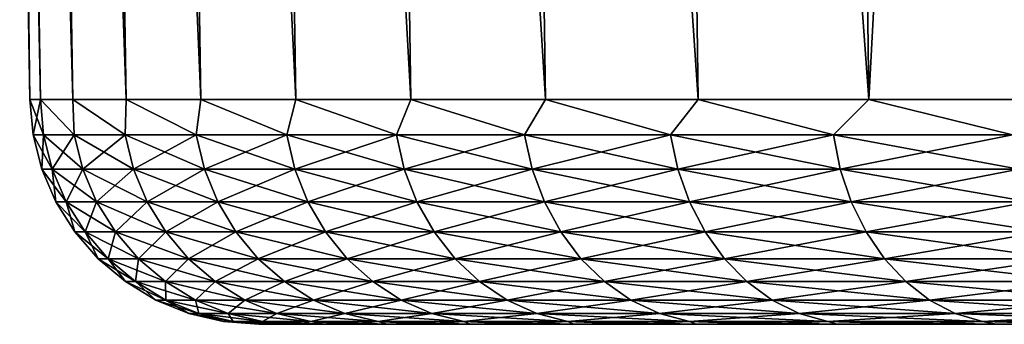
# Model space of a CAD drawing. Header units: metres. Extents: x -150 to 146, y -127 to 82.
# Tile 60 of 256: x -107.17 to -98.57, y 53.5 to 56.16. Entities that reach past the tile are written whole.
import ezdxf

# ---------------------------------------------------------------- set-up
doc = ezdxf.new("R2010")
doc.units = ezdxf.units.M
doc.layers.add('solid_ELLA_AP_WANNE_SW0001', color=7, linetype='CONTINUOUS')

msp = doc.modelspace()

# ---------------------------------------------------------------- linework, layer by layer
at = {"layer": 'solid_ELLA_AP_WANNE_SW0001'}
for points in [[(-107.082787, 55.466652, -0.000003), (-107.500008, 80.5, -0.000002), (-107.402946, 80.5, -2.499189)], [(-106.988647, 55.466663, 2.45591), (-107.402939, 80.5, 2.499248), (-107.500008, 80.5, -0.000002)], [(-106.988647, 55.466663, 2.45591), (-107.500008, 80.5, -0.000002), (-107.082787, 55.466652, -0.000003)], [(-106.706787, 55.466671, -4.897417), (-107.402946, 80.5, -2.499189), (-107.118423, 80.5, -4.965211)], [(-106.988647, 55.466663, -2.455916), (-107.082787, 55.466652, -0.000003), (-107.402946, 80.5, -2.499189)], [(-106.706787, 55.466671, -4.897417), (-106.988647, 55.466663, -2.455916), (-107.402946, 80.5, -2.499189)], [(-106.706787, 55.466671, 4.897411), (-107.118408, 80.5, 4.96532), (-107.402939, 80.5, 2.499248)], [(-106.706787, 55.466671, 4.897411), (-107.402939, 80.5, 2.499248), (-106.988647, 55.466663, 2.45591)], [(-106.238861, 55.466671, -7.310177), (-107.118423, 80.5, -4.965211), (-106.644913, 80.5, -7.403771)], [(-106.238861, 55.466671, -7.310177), (-106.706787, 55.466671, -4.897417), (-107.118423, 80.5, -4.965211)], [(-106.238861, 55.466671, 7.310172), (-106.644882, 80.5, 7.403917), (-107.118408, 80.5, 4.96532)], [(-106.238861, 55.466671, 7.310172), (-107.118408, 80.5, 4.96532), (-106.706787, 55.466671, 4.897411)], [(-105.587608, 55.466671, -9.680039), (-106.644913, 80.5, -7.403771), (-105.983902, 80.5, -9.809342)], [(-105.587608, 55.466671, -9.680039), (-106.238861, 55.466671, -7.310177), (-106.644913, 80.5, -7.403771)], [(-105.587608, 55.466671, 9.680034), (-105.983849, 80.5, 9.809511), (-106.644882, 80.5, 7.403917)], [(-105.587608, 55.466671, 9.680034), (-106.644882, 80.5, 7.403917), (-106.238861, 55.466671, 7.310172)], [(-104.756859, 55.466671, -11.993094), (-105.983902, 80.5, -9.809342), (-105.144249, 80.5, -12.147308)], [(-104.756859, 55.466671, -11.993094), (-105.587608, 55.466671, -9.680039), (-105.983902, 80.5, -9.809342)], [(-104.756859, 55.466671, 11.993089), (-105.144173, 80.5, 12.14749), (-105.983849, 80.5, 9.809511)], [(-104.756859, 55.466671, 11.993089), (-105.983849, 80.5, 9.809511), (-105.587608, 55.466671, 9.680034)], [(-103.751488, 55.466671, -14.235769), (-105.144249, 80.5, -12.147308), (-104.12365, 80.5, -14.423041)], [(-103.751488, 55.466671, -14.235769), (-104.756859, 55.466671, -11.993094), (-105.144249, 80.5, -12.147308)], [(-103.751488, 55.466671, 14.235764), (-104.123558, 80.5, 14.423224), (-105.144173, 80.5, 12.14749)], [(-103.751488, 55.466671, 14.235764), (-105.144173, 80.5, 12.14749), (-104.756859, 55.466671, 11.993089)], [(-102.577385, 55.466671, -16.394903), (-104.12365, 80.5, -14.423041), (-102.936447, 80.5, -16.607294)], [(-102.577385, 55.466671, -16.394903), (-103.751488, 55.466671, -14.235769), (-104.12365, 80.5, -14.423041)], [(-102.577385, 55.466671, 16.394897), (-102.936333, 80.5, 16.607473), (-104.123558, 80.5, 14.423224)], [(-102.577385, 55.466671, 16.394897), (-104.123558, 80.5, 14.423224), (-103.751488, 55.466671, 14.235764)], [(-101.241447, 55.466671, -18.457827), (-102.936447, 80.5, -16.607294), (-101.581734, 80.5, -18.69803)], [(-101.241447, 55.466671, -18.457827), (-102.577385, 55.466671, -16.394903), (-102.936447, 80.5, -16.607294)], [(-101.241447, 55.466671, 18.457821), (-101.581612, 80.5, 18.698202), (-102.936333, 80.5, 16.607473)], [(-101.241447, 55.466671, 18.457821), (-102.936333, 80.5, 16.607473), (-102.577385, 55.466671, 16.394897)], [(-99.751518, 55.466671, -20.41243), (-101.581734, 80.5, -18.69803), (-100.072449, 80.5, -20.679007)], [(-99.751518, 55.466671, -20.41243), (-101.241447, 55.466671, -18.457827), (-101.581734, 80.5, -18.69803)], [(-99.751518, 55.466671, 20.412424), (-100.072311, 80.5, 20.679167), (-101.581612, 80.5, 18.698202)], [(-99.751518, 55.466671, 20.412424), (-101.581612, 80.5, 18.698202), (-101.241447, 55.466671, 18.457821)], [(-99.751518, 55.466671, -20.41243), (-100.072449, 80.5, -20.679007), (-98.417534, 80.5, -22.535044)], [(-98.116341, 55.466671, 22.24724), (-98.417389, 80.5, 22.535191), (-100.072311, 80.5, 20.679167)], [(-98.116341, 55.466671, 22.24724), (-100.072311, 80.5, 20.679167), (-99.751518, 55.466671, 20.412424)], [(-98.116341, 55.466671, -22.247246), (-99.751518, 55.466671, -20.41243), (-98.417534, 80.5, -22.535044)], [(-107.053505, 55.157436, -0.000003), (-107.082787, 55.466652, -0.000003), (-106.988647, 55.466663, -2.455916)], [(-106.988647, 55.466663, 2.45591), (-107.082787, 55.466652, -0.000003), (-106.963882, 55.157436, 2.395358)], [(-106.963882, 55.157436, 2.395358), (-107.082787, 55.466652, -0.000003), (-107.053505, 55.157436, -0.000003)], [(-106.963882, 55.157436, -2.395365), (-107.053505, 55.157436, -0.000003), (-106.988647, 55.466663, -2.455916)], [(-106.695496, 55.15744, -4.77733), (-106.988647, 55.466663, -2.455916), (-106.706787, 55.466671, -4.897417)], [(-106.706787, 55.466671, 4.897411), (-106.988647, 55.466663, 2.45591), (-106.695496, 55.15744, 4.777324)], [(-106.963882, 55.157436, -2.395365), (-106.988647, 55.466663, -2.455916), (-106.695496, 55.15744, -4.77733)], [(-106.988647, 55.466663, 2.45591), (-106.963882, 55.157436, 2.395358), (-106.695496, 55.15744, 4.777324)], [(-106.249855, 55.15744, -7.132579), (-106.706787, 55.466671, -4.897417), (-106.238861, 55.466671, -7.310177)], [(-106.695496, 55.15744, -4.77733), (-106.706787, 55.466671, -4.897417), (-106.249855, 55.15744, -7.132579)], [(-106.706787, 55.466671, 4.897411), (-106.695496, 55.15744, 4.777324), (-106.249855, 55.15744, 7.132573)], [(-106.238861, 55.466671, 7.310172), (-106.706787, 55.466671, 4.897411), (-106.249855, 55.15744, 7.132573)], [(-106.249855, 55.15744, -7.132579), (-106.238861, 55.466671, -7.310177), (-105.629456, 55.15744, -9.44794)], [(-106.238861, 55.466671, 7.310172), (-106.249855, 55.15744, 7.132573), (-105.629456, 55.15744, 9.447933)], [(-105.629456, 55.15744, -9.44794), (-106.238861, 55.466671, -7.310177), (-105.587608, 55.466671, -9.680039)], [(-105.587608, 55.466671, 9.680034), (-106.238861, 55.466671, 7.310172), (-105.629456, 55.15744, 9.447933)], [(-105.629456, 55.15744, -9.44794), (-105.587608, 55.466671, -9.680039), (-104.837769, 55.15744, -11.710464)], [(-105.587608, 55.466671, 9.680034), (-105.629456, 55.15744, 9.447933), (-104.837769, 55.15744, 11.710457)], [(-104.837769, 55.15744, -11.710464), (-105.587608, 55.466671, -9.680039), (-104.756859, 55.466671, -11.993094)], [(-104.756859, 55.466671, 11.993089), (-105.587608, 55.466671, 9.680034), (-104.837769, 55.15744, 11.710457)], [(-104.837769, 55.15744, -11.710464), (-104.756859, 55.466671, -11.993094), (-103.879211, 55.15744, -13.907497)], [(-104.756859, 55.466671, 11.993089), (-104.837769, 55.15744, 11.710457), (-103.879211, 55.15744, 13.907492)], [(-103.879211, 55.15744, -13.907497), (-104.756859, 55.466671, -11.993094), (-103.751488, 55.466671, -14.235769)], [(-103.751488, 55.466671, 14.235764), (-104.756859, 55.466671, 11.993089), (-103.879211, 55.15744, 13.907492)], [(-103.879211, 55.15744, -13.907497), (-103.751488, 55.466671, -14.235769), (-102.759148, 55.15744, -16.026754)], [(-103.751488, 55.466671, 14.235764), (-103.879211, 55.15744, 13.907492), (-102.759148, 55.15744, 16.026749)], [(-102.759148, 55.15744, -16.026754), (-103.751488, 55.466671, -14.235769), (-102.577385, 55.466671, -16.394903)], [(-102.577385, 55.466671, 16.394897), (-103.751488, 55.466671, 14.235764), (-102.759148, 55.15744, 16.026749)], [(-102.759148, 55.15744, -16.026754), (-102.577385, 55.466671, -16.394903), (-101.483849, 55.15744, -18.056385)], [(-102.577385, 55.466671, 16.394897), (-102.759148, 55.15744, 16.026749), (-101.483849, 55.15744, 18.056379)], [(-101.483849, 55.15744, -18.056385), (-102.577385, 55.466671, -16.394903), (-101.241447, 55.466671, -18.457827)], [(-101.241447, 55.466671, 18.457821), (-102.577385, 55.466671, 16.394897), (-101.483849, 55.15744, 18.056379)], [(-101.483849, 55.15744, -18.056385), (-101.241447, 55.466671, -18.457827), (-100.06044, 55.15744, -19.985037)], [(-101.241447, 55.466671, 18.457821), (-101.483849, 55.15744, 18.056379), (-100.06044, 55.15744, 19.985029)], [(-100.06044, 55.15744, -19.985037), (-101.241447, 55.466671, -18.457827), (-99.751518, 55.466671, -20.41243)], [(-99.751518, 55.466671, 20.412424), (-101.241447, 55.466671, 18.457821), (-100.06044, 55.15744, 19.985029)], [(-100.06044, 55.15744, -19.985037), (-99.751518, 55.466671, -20.41243), (-98.49688, 55.15744, -21.801924)], [(-99.751518, 55.466671, 20.412424), (-100.06044, 55.15744, 19.985029), (-98.49688, 55.15744, 21.801916)], [(-98.49688, 55.15744, -21.801924), (-99.751518, 55.466671, -20.41243), (-98.116341, 55.466671, -22.247246)], [(-98.116341, 55.466671, 22.24724), (-99.751518, 55.466671, 20.412424), (-98.49688, 55.15744, 21.801916)], [(-106.963882, 55.157436, -2.395365), (-106.976601, 54.856171, -0.000003), (-107.053505, 55.157436, -0.000003)], [(-106.887184, 54.856171, 2.389611), (-107.053505, 55.157436, -0.000003), (-106.976601, 54.856171, -0.000003)], [(-106.887184, 54.856171, 2.389611), (-106.963882, 55.157436, 2.395358), (-107.053505, 55.157436, -0.000003)], [(-106.963882, 55.157436, -2.395365), (-106.887184, 54.856171, -2.389617), (-106.976601, 54.856171, -0.000003)], [(-106.963882, 55.157436, -2.395365), (-106.695496, 55.15744, -4.77733), (-106.887184, 54.856171, -2.389617)], [(-106.619446, 54.856174, 4.765862), (-106.695496, 55.15744, 4.777324), (-106.963882, 55.157436, 2.395358)], [(-106.887184, 54.856171, 2.389611), (-106.619446, 54.856174, 4.765862), (-106.963882, 55.157436, 2.395358)], [(-106.695496, 55.15744, -4.77733), (-106.619446, 54.856174, -4.765868), (-106.887184, 54.856171, -2.389617)], [(-106.695496, 55.15744, -4.77733), (-106.249855, 55.15744, -7.132579), (-106.619446, 54.856174, -4.765868)], [(-106.174881, 54.856174, 7.115459), (-106.249855, 55.15744, 7.132573), (-106.695496, 55.15744, 4.777324)], [(-106.619446, 54.856174, 4.765862), (-106.174881, 54.856174, 7.115459), (-106.695496, 55.15744, 4.777324)], [(-106.249855, 55.15744, -7.132579), (-106.174881, 54.856174, -7.115466), (-106.619446, 54.856174, -4.765868)], [(-106.249855, 55.15744, -7.132579), (-105.629456, 55.15744, -9.44794), (-106.174881, 54.856174, -7.115466)], [(-105.555969, 54.856174, 9.425264), (-105.629456, 55.15744, 9.447933), (-106.249855, 55.15744, 7.132573)], [(-106.174881, 54.856174, 7.115459), (-105.555969, 54.856174, 9.425264), (-106.249855, 55.15744, 7.132573)], [(-105.629456, 55.15744, -9.44794), (-105.555969, 54.856174, -9.425271), (-106.174881, 54.856174, -7.115466)], [(-105.629456, 55.15744, -9.44794), (-104.837769, 55.15744, -11.710464), (-105.555969, 54.856174, -9.425271)], [(-104.766174, 54.856174, 11.682361), (-104.837769, 55.15744, 11.710457), (-105.629456, 55.15744, 9.447933)], [(-105.555969, 54.856174, 9.425264), (-104.766174, 54.856174, 11.682361), (-105.629456, 55.15744, 9.447933)], [(-104.837769, 55.15744, -11.710464), (-104.766174, 54.856174, -11.682366), (-105.555969, 54.856174, -9.425271)], [(-104.837769, 55.15744, -11.710464), (-103.879211, 55.15744, -13.907497), (-104.766174, 54.856174, -11.682366)], [(-103.809921, 54.856174, 13.874123), (-103.879211, 55.15744, 13.907492), (-104.837769, 55.15744, 11.710457)], [(-104.766174, 54.856174, 11.682361), (-103.809921, 54.856174, 13.874123), (-104.837769, 55.15744, 11.710457)], [(-103.879211, 55.15744, -13.907497), (-103.809921, 54.856174, -13.874129), (-104.766174, 54.856174, -11.682366)], [(-103.879211, 55.15744, -13.907497), (-102.759148, 55.15744, -16.026754), (-103.809921, 54.856174, -13.874129)], [(-102.692551, 54.856174, 15.988297), (-102.759148, 55.15744, 16.026749), (-103.879211, 55.15744, 13.907492)], [(-103.809921, 54.856174, 13.874123), (-102.692551, 54.856174, 15.988297), (-103.879211, 55.15744, 13.907492)], [(-102.759148, 55.15744, -16.026754), (-102.692551, 54.856174, -15.988302), (-103.809921, 54.856174, -13.874129)], [(-102.759148, 55.15744, -16.026754), (-101.483849, 55.15744, -18.056385), (-102.692551, 54.856174, -15.988302)], [(-101.420303, 54.856174, 18.013056), (-101.483849, 55.15744, 18.056379), (-102.759148, 55.15744, 16.026749)], [(-102.692551, 54.856174, 15.988297), (-101.420303, 54.856174, 18.013056), (-102.759148, 55.15744, 16.026749)], [(-101.483849, 55.15744, -18.056385), (-101.420303, 54.856174, -18.013062), (-102.692551, 54.856174, -15.988302)], [(-101.483849, 55.15744, -18.056385), (-100.06044, 55.15744, -19.985037), (-101.420303, 54.856174, -18.013062)], [(-100.000313, 54.856174, 19.93708), (-100.06044, 55.15744, 19.985029), (-101.483849, 55.15744, 18.056379)], [(-101.420303, 54.856174, 18.013056), (-100.000313, 54.856174, 19.93708), (-101.483849, 55.15744, 18.056379)], [(-100.06044, 55.15744, -19.985037), (-100.000313, 54.856174, -19.937086), (-101.420303, 54.856174, -18.013062)], [(-100.06044, 55.15744, -19.985037), (-98.49688, 55.15744, -21.801924), (-100.000313, 54.856174, -19.937086)], [(-98.440506, 54.856174, 21.749607), (-98.49688, 55.15744, 21.801916), (-100.06044, 55.15744, 19.985029)], [(-100.000313, 54.856174, 19.93708), (-98.440506, 54.856174, 21.749607), (-100.06044, 55.15744, 19.985029)], [(-98.49688, 55.15744, -21.801924), (-98.440506, 54.856174, -21.749613), (-100.000313, 54.856174, -19.937086)], [(-106.887184, 54.856171, -2.389617), (-106.853928, 54.570469, -0.000003), (-106.976601, 54.856171, -0.000003)], [(-106.764862, 54.570469, 2.380444), (-106.976601, 54.856171, -0.000003), (-106.853928, 54.570469, -0.000003)], [(-106.764862, 54.570469, 2.380444), (-106.887184, 54.856171, 2.389611), (-106.976601, 54.856171, -0.000003)], [(-106.887184, 54.856171, -2.389617), (-106.619446, 54.856174, -4.765868), (-106.764862, 54.570469, -2.38045)], [(-106.498146, 54.570469, 4.747579), (-106.619446, 54.856174, 4.765862), (-106.887184, 54.856171, 2.389611)], [(-106.887184, 54.856171, -2.389617), (-106.764862, 54.570469, -2.38045), (-106.853928, 54.570469, -0.000003)], [(-106.764862, 54.570469, 2.380444), (-106.498146, 54.570469, 4.747579), (-106.887184, 54.856171, 2.389611)], [(-106.619446, 54.856174, -4.765868), (-106.498146, 54.570469, -4.747585), (-106.764862, 54.570469, -2.38045)], [(-106.619446, 54.856174, -4.765868), (-106.174881, 54.856174, -7.115466), (-106.498146, 54.570469, -4.747585)], [(-106.055283, 54.570469, 7.088163), (-106.174881, 54.856174, 7.115459), (-106.619446, 54.856174, 4.765862)], [(-106.498146, 54.570469, 4.747579), (-106.055283, 54.570469, 7.088163), (-106.619446, 54.856174, 4.765862)], [(-106.174881, 54.856174, -7.115466), (-106.055283, 54.570469, -7.088169), (-106.498146, 54.570469, -4.747585)], [(-106.174881, 54.856174, -7.115466), (-105.555969, 54.856174, -9.425271), (-106.055283, 54.570469, -7.088169)], [(-105.438751, 54.570469, 9.389107), (-105.555969, 54.856174, 9.425264), (-106.174881, 54.856174, 7.115459)], [(-106.055283, 54.570469, 7.088163), (-105.438751, 54.570469, 9.389107), (-106.174881, 54.856174, 7.115459)], [(-105.555969, 54.856174, -9.425271), (-105.438751, 54.570469, -9.389113), (-106.055283, 54.570469, -7.088169)], [(-105.555969, 54.856174, -9.425271), (-104.766174, 54.856174, -11.682366), (-105.438751, 54.570469, -9.389113)], [(-104.651985, 54.570469, 11.637544), (-104.766174, 54.856174, 11.682361), (-105.555969, 54.856174, 9.425264)], [(-105.438751, 54.570469, 9.389107), (-104.651985, 54.570469, 11.637544), (-105.555969, 54.856174, 9.425264)], [(-104.766174, 54.856174, -11.682366), (-104.651985, 54.570469, -11.637549), (-105.438751, 54.570469, -9.389113)], [(-104.766174, 54.856174, -11.682366), (-103.809921, 54.856174, -13.874129), (-104.651985, 54.570469, -11.637549)], [(-103.699402, 54.570469, 13.820898), (-103.809921, 54.856174, 13.874123), (-104.766174, 54.856174, 11.682361)], [(-104.651985, 54.570469, 11.637544), (-103.699402, 54.570469, 13.820898), (-104.766174, 54.856174, 11.682361)], [(-103.809921, 54.856174, -13.874129), (-103.699402, 54.570469, -13.820904), (-104.651985, 54.570469, -11.637549)], [(-103.809921, 54.856174, -13.874129), (-102.692551, 54.856174, -15.988302), (-103.699402, 54.570469, -13.820904)], [(-102.586311, 54.570469, 15.926961), (-102.692551, 54.856174, 15.988297), (-103.809921, 54.856174, 13.874123)], [(-103.699402, 54.570469, 13.820898), (-102.586311, 54.570469, 15.926961), (-103.809921, 54.856174, 13.874123)], [(-102.692551, 54.856174, -15.988302), (-102.586311, 54.570469, -15.926967), (-103.699402, 54.570469, -13.820904)], [(-102.692551, 54.856174, -15.988302), (-101.420303, 54.856174, -18.013062), (-102.586311, 54.570469, -15.926967)], [(-101.318954, 54.570469, 17.943953), (-101.420303, 54.856174, 18.013056), (-102.692551, 54.856174, 15.988297)], [(-102.586311, 54.570469, 15.926961), (-101.318954, 54.570469, 17.943953), (-102.692551, 54.856174, 15.988297)], [(-101.420303, 54.856174, -18.013062), (-101.318954, 54.570469, -17.943958), (-102.586311, 54.570469, -15.926967)], [(-101.420303, 54.856174, -18.013062), (-100.000313, 54.856174, -19.937086), (-101.318954, 54.570469, -17.943958)], [(-99.904404, 54.570469, 19.860596), (-100.000313, 54.856174, 19.93708), (-101.420303, 54.856174, 18.013056)], [(-101.318954, 54.570469, 17.943953), (-99.904404, 54.570469, 19.860596), (-101.420303, 54.856174, 18.013056)], [(-100.000313, 54.856174, -19.937086), (-99.904404, 54.570469, -19.860601), (-101.318954, 54.570469, -17.943958)], [(-100.000313, 54.856174, -19.937086), (-98.440506, 54.856174, -21.749613), (-99.904404, 54.570469, -19.860601)], [(-98.350578, 54.570469, 21.66617), (-98.440506, 54.856174, 21.749607), (-100.000313, 54.856174, 19.93708)], [(-99.904404, 54.570469, 19.860596), (-98.350578, 54.570469, 21.66617), (-100.000313, 54.856174, 19.93708)], [(-98.440506, 54.856174, -21.749613), (-98.350578, 54.570469, -21.666176), (-99.904404, 54.570469, -19.860601)], [(-106.764862, 54.570469, -2.38045), (-106.688461, 54.307228, -0.000003), (-106.853928, 54.570469, -0.000003)], [(-106.599854, 54.307228, 2.368078), (-106.853928, 54.570469, -0.000003), (-106.688461, 54.307228, -0.000003)], [(-106.599854, 54.307228, 2.368078), (-106.764862, 54.570469, 2.380444), (-106.853928, 54.570469, -0.000003)], [(-106.764862, 54.570469, -2.38045), (-106.599854, 54.307228, -2.368084), (-106.688461, 54.307228, -0.000003)], [(-106.764862, 54.570469, -2.38045), (-106.498146, 54.570469, -4.747585), (-106.599854, 54.307228, -2.368084)], [(-106.334526, 54.307228, 4.722917), (-106.498146, 54.570469, 4.747579), (-106.764862, 54.570469, 2.380444)], [(-106.599854, 54.307228, 2.368078), (-106.334526, 54.307228, 4.722917), (-106.764862, 54.570469, 2.380444)], [(-106.498146, 54.570469, -4.747585), (-106.334526, 54.307228, -4.722922), (-106.599854, 54.307228, -2.368084)], [(-106.498146, 54.570469, -4.747585), (-106.055283, 54.570469, -7.088169), (-106.334526, 54.307228, -4.722922)], [(-105.893959, 54.307228, 7.051342), (-106.055283, 54.570469, 7.088163), (-106.498146, 54.570469, 4.747579)], [(-106.334526, 54.307228, 4.722917), (-105.893959, 54.307228, 7.051342), (-106.498146, 54.570469, 4.747579)], [(-106.055283, 54.570469, -7.088169), (-105.893959, 54.307228, -7.051348), (-106.334526, 54.307228, -4.722922)], [(-106.055283, 54.570469, -7.088169), (-105.438751, 54.570469, -9.389113), (-105.893959, 54.307228, -7.051348)], [(-105.280632, 54.307228, 9.340334), (-105.438751, 54.570469, 9.389107), (-106.055283, 54.570469, 7.088163)], [(-105.893959, 54.307228, 7.051342), (-105.280632, 54.307228, 9.340334), (-106.055283, 54.570469, 7.088163)], [(-105.438751, 54.570469, -9.389113), (-105.280632, 54.307228, -9.34034), (-105.893959, 54.307228, -7.051348)], [(-105.438751, 54.570469, -9.389113), (-104.651985, 54.570469, -11.637549), (-105.280632, 54.307228, -9.34034)], [(-104.497955, 54.307228, 11.57709), (-104.651985, 54.570469, 11.637544), (-105.438751, 54.570469, 9.389107)], [(-105.280632, 54.307228, 9.340334), (-104.497955, 54.307228, 11.57709), (-105.438751, 54.570469, 9.389107)], [(-104.651985, 54.570469, -11.637549), (-104.497955, 54.307228, -11.577096), (-105.280632, 54.307228, -9.34034)], [(-104.651985, 54.570469, -11.637549), (-103.699402, 54.570469, -13.820904), (-104.497955, 54.307228, -11.577096)], [(-103.550316, 54.307228, 13.749103), (-103.699402, 54.570469, 13.820898), (-104.651985, 54.570469, 11.637544)], [(-104.497955, 54.307228, 11.57709), (-103.550316, 54.307228, 13.749103), (-104.651985, 54.570469, 11.637544)], [(-103.699402, 54.570469, -13.820904), (-103.550316, 54.307228, -13.749109), (-104.497955, 54.307228, -11.577096)], [(-103.699402, 54.570469, -13.820904), (-102.586311, 54.570469, -15.926967), (-103.550316, 54.307228, -13.749109)], [(-102.443008, 54.307228, 15.844225), (-102.586311, 54.570469, 15.926961), (-103.699402, 54.570469, 13.820898)], [(-103.550316, 54.307228, 13.749103), (-102.443008, 54.307228, 15.844225), (-103.699402, 54.570469, 13.820898)], [(-102.586311, 54.570469, -15.926967), (-102.443008, 54.307228, -15.844232), (-103.550316, 54.307228, -13.749109)], [(-102.586311, 54.570469, -15.926967), (-101.318954, 54.570469, -17.943958), (-102.443008, 54.307228, -15.844232)], [(-101.182236, 54.307228, 17.85074), (-101.318954, 54.570469, 17.943953), (-102.586311, 54.570469, 15.926961)], [(-102.443008, 54.307228, 15.844225), (-101.182236, 54.307228, 17.85074), (-102.586311, 54.570469, 15.926961)], [(-101.318954, 54.570469, -17.943958), (-101.182236, 54.307228, -17.850746), (-102.443008, 54.307228, -15.844232)], [(-101.318954, 54.570469, -17.943958), (-99.904404, 54.570469, -19.860601), (-101.182236, 54.307228, -17.850746)], [(-99.775032, 54.307228, 19.757427), (-99.904404, 54.570469, 19.860596), (-101.318954, 54.570469, 17.943953)], [(-101.182236, 54.307228, 17.85074), (-99.775032, 54.307228, 19.757427), (-101.318954, 54.570469, 17.943953)], [(-99.904404, 54.570469, -19.860601), (-99.775032, 54.307228, -19.757433), (-101.182236, 54.307228, -17.850746)], [(-99.904404, 54.570469, -19.860601), (-98.350578, 54.570469, -21.666176), (-99.775032, 54.307228, -19.757433)], [(-98.229286, 54.307228, 21.553621), (-98.350578, 54.570469, 21.66617), (-99.904404, 54.570469, 19.860596)], [(-99.775032, 54.307228, 19.757427), (-98.229286, 54.307228, 21.553621), (-99.904404, 54.570469, 19.860596)], [(-98.350578, 54.570469, -21.666176), (-98.229286, 54.307228, -21.553627), (-99.775032, 54.307228, -19.757433)], [(-106.599854, 54.307228, -2.368084), (-106.484184, 54.072815, -0.000003), (-106.688461, 54.307228, -0.000003)], [(-106.396149, 54.072815, 2.352813), (-106.688461, 54.307228, -0.000003), (-106.484184, 54.072815, -0.000003)], [(-106.396149, 54.072815, 2.352813), (-106.599854, 54.307228, 2.368078), (-106.688461, 54.307228, -0.000003)], [(-106.599854, 54.307228, -2.368084), (-106.396149, 54.072815, -2.352819), (-106.484184, 54.072815, -0.000003)], [(-106.599854, 54.307228, -2.368084), (-106.334526, 54.307228, -4.722922), (-106.396149, 54.072815, -2.352819)], [(-106.132538, 54.072819, 4.692472), (-106.334526, 54.307228, 4.722917), (-106.599854, 54.307228, 2.368078)], [(-106.396149, 54.072815, 2.352813), (-106.132538, 54.072819, 4.692472), (-106.599854, 54.307228, 2.368078)], [(-106.334526, 54.307228, -4.722922), (-106.132538, 54.072819, -4.692477), (-106.396149, 54.072815, -2.352819)], [(-106.334526, 54.307228, -4.722922), (-105.893959, 54.307228, -7.051348), (-106.132538, 54.072819, -4.692477)], [(-105.694809, 54.072819, 7.005888), (-105.893959, 54.307228, 7.051342), (-106.334526, 54.307228, 4.722917)], [(-106.132538, 54.072819, 4.692472), (-105.694809, 54.072819, 7.005888), (-106.334526, 54.307228, 4.722917)], [(-105.893959, 54.307228, -7.051348), (-105.694809, 54.072819, -7.005893), (-106.132538, 54.072819, -4.692477)], [(-105.893959, 54.307228, -7.051348), (-105.280632, 54.307228, -9.34034), (-105.694809, 54.072819, -7.005893)], [(-105.085434, 54.072819, 9.280124), (-105.280632, 54.307228, 9.340334), (-105.893959, 54.307228, 7.051342)], [(-105.694809, 54.072819, 7.005888), (-105.085434, 54.072819, 9.280124), (-105.893959, 54.307228, 7.051342)], [(-105.280632, 54.307228, -9.34034), (-105.085434, 54.072819, -9.280129), (-105.694809, 54.072819, -7.005893)], [(-105.280632, 54.307228, -9.34034), (-104.497955, 54.307228, -11.577096), (-105.085434, 54.072819, -9.280129)], [(-104.3078, 54.072819, 11.502461), (-104.497955, 54.307228, 11.57709), (-105.280632, 54.307228, 9.340334)], [(-105.085434, 54.072819, 9.280124), (-104.3078, 54.072819, 11.502461), (-105.280632, 54.307228, 9.340334)], [(-104.497955, 54.307228, -11.577096), (-104.3078, 54.072819, -11.502467), (-105.085434, 54.072819, -9.280129)], [(-104.497955, 54.307228, -11.577096), (-103.550316, 54.307228, -13.749109), (-104.3078, 54.072819, -11.502467)], [(-103.366272, 54.072819, 13.660473), (-103.550316, 54.307228, 13.749103), (-104.497955, 54.307228, 11.57709)], [(-104.3078, 54.072819, 11.502461), (-103.366272, 54.072819, 13.660473), (-104.497955, 54.307228, 11.57709)], [(-103.550316, 54.307228, -13.749109), (-103.366272, 54.072819, -13.660479), (-104.3078, 54.072819, -11.502467)], [(-103.550316, 54.307228, -13.749109), (-102.443008, 54.307228, -15.844232), (-103.366272, 54.072819, -13.660479)], [(-102.266106, 54.072819, 15.742089), (-102.443008, 54.307228, 15.844225), (-103.550316, 54.307228, 13.749103)], [(-103.366272, 54.072819, 13.660473), (-102.266106, 54.072819, 15.742089), (-103.550316, 54.307228, 13.749103)], [(-102.443008, 54.307228, -15.844232), (-102.266106, 54.072819, -15.742096), (-103.366272, 54.072819, -13.660479)], [(-102.443008, 54.307228, -15.844232), (-101.182236, 54.307228, -17.850746), (-102.266106, 54.072819, -15.742096)], [(-101.013458, 54.072819, 17.73567), (-101.182236, 54.307228, 17.85074), (-102.443008, 54.307228, 15.844225)], [(-102.266106, 54.072819, 15.742089), (-101.013458, 54.072819, 17.73567), (-102.443008, 54.307228, 15.844225)], [(-101.182236, 54.307228, -17.850746), (-101.013458, 54.072819, -17.735676), (-102.266106, 54.072819, -15.742096)], [(-101.182236, 54.307228, -17.850746), (-99.775032, 54.307228, -19.757433), (-101.013458, 54.072819, -17.735676)], [(-99.615326, 54.072819, 19.630066), (-99.775032, 54.307228, 19.757427), (-101.182236, 54.307228, 17.85074)], [(-101.013458, 54.072819, 17.73567), (-99.615326, 54.072819, 19.630066), (-101.182236, 54.307228, 17.85074)], [(-99.775032, 54.307228, -19.757433), (-99.615326, 54.072819, -19.630072), (-101.013458, 54.072819, -17.735676)], [(-99.775032, 54.307228, -19.757433), (-98.229286, 54.307228, -21.553627), (-99.615326, 54.072819, -19.630072)], [(-98.079544, 54.072819, 21.41468), (-98.229286, 54.307228, 21.553621), (-99.775032, 54.307228, 19.757427)], [(-99.615326, 54.072819, 19.630066), (-98.079544, 54.072819, 21.41468), (-99.775032, 54.307228, 19.757427)], [(-98.229286, 54.307228, -21.553627), (-98.079544, 54.072819, -21.414688), (-99.615326, 54.072819, -19.630072)], [(-106.396149, 54.072815, -2.352819), (-106.246056, 53.872898, -0.000003), (-106.484184, 54.072815, -0.000003)], [(-106.158684, 53.872898, 2.335017), (-106.484184, 54.072815, -0.000003), (-106.246056, 53.872898, -0.000003)], [(-106.158684, 53.872898, 2.335017), (-106.396149, 54.072815, 2.352813), (-106.484184, 54.072815, -0.000003)], [(-106.396149, 54.072815, -2.352819), (-106.132538, 54.072819, -4.692477), (-106.158684, 53.872898, -2.335023)], [(-105.897057, 53.872898, 4.656979), (-106.132538, 54.072819, 4.692472), (-106.396149, 54.072815, 2.352813)], [(-106.396149, 54.072815, -2.352819), (-106.158684, 53.872898, -2.335023), (-106.246056, 53.872898, -0.000003)], [(-106.158684, 53.872898, 2.335017), (-105.897057, 53.872898, 4.656979), (-106.396149, 54.072815, 2.352813)], [(-106.132538, 54.072819, -4.692477), (-105.897057, 53.872898, -4.656985), (-106.158684, 53.872898, -2.335023)], [(-106.132538, 54.072819, -4.692477), (-105.694809, 54.072819, -7.005893), (-105.897057, 53.872898, -4.656985)], [(-105.462646, 53.872898, 6.952897), (-105.694809, 54.072819, 7.005888), (-106.132538, 54.072819, 4.692472)], [(-105.897057, 53.872898, 4.656979), (-105.462646, 53.872898, 6.952897), (-106.132538, 54.072819, 4.692472)], [(-105.694809, 54.072819, -7.005893), (-105.462646, 53.872898, -6.952903), (-105.897057, 53.872898, -4.656985)], [(-105.694809, 54.072819, -7.005893), (-105.085434, 54.072819, -9.280129), (-105.462646, 53.872898, -6.952903)], [(-104.85788, 53.872898, 9.209932), (-105.085434, 54.072819, 9.280124), (-105.694809, 54.072819, 7.005888)], [(-105.462646, 53.872898, 6.952897), (-104.85788, 53.872898, 9.209932), (-105.694809, 54.072819, 7.005888)], [(-105.085434, 54.072819, -9.280129), (-104.85788, 53.872898, -9.209938), (-105.462646, 53.872898, -6.952903)], [(-105.085434, 54.072819, -9.280129), (-104.3078, 54.072819, -11.502467), (-104.85788, 53.872898, -9.209938)], [(-104.086128, 53.872898, 11.415461), (-104.3078, 54.072819, 11.502461), (-105.085434, 54.072819, 9.280124)], [(-104.85788, 53.872898, 9.209932), (-104.086128, 53.872898, 11.415461), (-105.085434, 54.072819, 9.280124)], [(-104.3078, 54.072819, -11.502467), (-104.086128, 53.872898, -11.415467), (-104.85788, 53.872898, -9.209938)], [(-104.3078, 54.072819, -11.502467), (-103.366272, 54.072819, -13.660479), (-104.086128, 53.872898, -11.415467)], [(-103.151718, 53.872898, 13.55715), (-103.366272, 54.072819, 13.660473), (-104.3078, 54.072819, 11.502461)], [(-104.086128, 53.872898, 11.415461), (-103.151718, 53.872898, 13.55715), (-104.3078, 54.072819, 11.502461)], [(-103.366272, 54.072819, -13.660479), (-103.151718, 53.872898, -13.557156), (-104.086128, 53.872898, -11.415467)], [(-103.366272, 54.072819, -13.660479), (-102.266106, 54.072819, -15.742096), (-103.151718, 53.872898, -13.557156)], [(-102.059875, 53.872902, 15.623022), (-102.266106, 54.072819, 15.742089), (-103.366272, 54.072819, 13.660473)], [(-103.151718, 53.872898, 13.55715), (-102.059875, 53.872902, 15.623022), (-103.366272, 54.072819, 13.660473)], [(-102.266106, 54.072819, -15.742096), (-102.059875, 53.872902, -15.623028), (-103.151718, 53.872898, -13.557156)], [(-102.266106, 54.072819, -15.742096), (-101.013458, 54.072819, -17.735676), (-102.059875, 53.872902, -15.623028)], [(-100.816696, 53.872902, 17.601524), (-101.013458, 54.072819, 17.73567), (-102.266106, 54.072819, 15.742089)], [(-102.059875, 53.872902, 15.623022), (-100.816696, 53.872902, 17.601524), (-102.266106, 54.072819, 15.742089)], [(-101.013458, 54.072819, -17.735676), (-100.816696, 53.872902, -17.60153), (-102.059875, 53.872902, -15.623028)], [(-101.013458, 54.072819, -17.735676), (-99.615326, 54.072819, -19.630072), (-100.816696, 53.872902, -17.60153)], [(-99.429146, 53.872902, 19.48159), (-99.615326, 54.072819, 19.630066), (-101.013458, 54.072819, 17.73567)], [(-100.816696, 53.872902, 17.601524), (-99.429146, 53.872902, 19.48159), (-101.013458, 54.072819, 17.73567)], [(-99.615326, 54.072819, -19.630072), (-99.429146, 53.872902, -19.481596), (-100.816696, 53.872902, -17.60153)], [(-99.615326, 54.072819, -19.630072), (-98.079544, 54.072819, -21.414688), (-99.429146, 53.872902, -19.481596)], [(-97.904976, 53.872902, 21.252708), (-98.079544, 54.072819, 21.41468), (-99.615326, 54.072819, 19.630066)], [(-99.429146, 53.872902, 19.48159), (-97.904976, 53.872902, 21.252708), (-99.615326, 54.072819, 19.630066)], [(-98.079544, 54.072819, -21.414688), (-97.904976, 53.872902, -21.252714), (-99.429146, 53.872902, -19.481596)], [(-106.158684, 53.872898, -2.335023), (-105.979813, 53.712307, -0.000003), (-106.246056, 53.872898, -0.000003)], [(-105.893181, 53.712307, 2.315121), (-106.246056, 53.872898, -0.000003), (-105.979813, 53.712307, -0.000003)], [(-105.893181, 53.712307, 2.315121), (-106.158684, 53.872898, 2.335017), (-106.246056, 53.872898, -0.000003)], [(-106.158684, 53.872898, -2.335023), (-105.893181, 53.712307, -2.315127), (-105.979813, 53.712307, -0.000003)], [(-106.158684, 53.872898, -2.335023), (-105.897057, 53.872898, -4.656985), (-105.893181, 53.712307, -2.315127)], [(-105.633789, 53.712307, 4.617298), (-105.897057, 53.872898, 4.656979), (-106.158684, 53.872898, 2.335017)], [(-105.893181, 53.712307, 2.315121), (-105.633789, 53.712307, 4.617298), (-106.158684, 53.872898, 2.335017)], [(-105.897057, 53.872898, -4.656985), (-105.633789, 53.712307, -4.617304), (-105.893181, 53.712307, -2.315127)], [(-105.897057, 53.872898, -4.656985), (-105.462646, 53.872898, -6.952903), (-105.633789, 53.712307, -4.617304)], [(-105.203079, 53.712307, 6.893652), (-105.462646, 53.872898, 6.952897), (-105.897057, 53.872898, 4.656979)], [(-105.633789, 53.712307, 4.617298), (-105.203079, 53.712307, 6.893652), (-105.897057, 53.872898, 4.656979)], [(-105.462646, 53.872898, -6.952903), (-105.203079, 53.712307, -6.893659), (-105.633789, 53.712307, -4.617304)], [(-105.462646, 53.872898, -6.952903), (-104.85788, 53.872898, -9.209938), (-105.203079, 53.712307, -6.893659)], [(-104.603462, 53.712307, 9.131455), (-104.85788, 53.872898, 9.209932), (-105.462646, 53.872898, 6.952897)], [(-105.203079, 53.712307, 6.893652), (-104.603462, 53.712307, 9.131455), (-105.462646, 53.872898, 6.952897)], [(-104.85788, 53.872898, -9.209938), (-104.603462, 53.712307, -9.131461), (-105.203079, 53.712307, -6.893659)], [(-104.85788, 53.872898, -9.209938), (-104.086128, 53.872898, -11.415467), (-104.603462, 53.712307, -9.131461)], [(-103.838287, 53.712307, 11.318192), (-104.086128, 53.872898, 11.415461), (-104.85788, 53.872898, 9.209932)], [(-104.603462, 53.712307, 9.131455), (-103.838287, 53.712307, 11.318192), (-104.85788, 53.872898, 9.209932)], [(-104.086128, 53.872898, -11.415467), (-103.838287, 53.712307, -11.318197), (-104.603462, 53.712307, -9.131461)], [(-104.086128, 53.872898, -11.415467), (-103.151718, 53.872898, -13.557156), (-103.838287, 53.712307, -11.318197)], [(-102.911842, 53.712307, 13.441631), (-103.151718, 53.872898, 13.55715), (-104.086128, 53.872898, 11.415461)], [(-103.838287, 53.712307, 11.318192), (-102.911842, 53.712307, 13.441631), (-104.086128, 53.872898, 11.415461)], [(-103.151718, 53.872898, -13.557156), (-102.911842, 53.712307, -13.441637), (-103.838287, 53.712307, -11.318197)], [(-103.151718, 53.872898, -13.557156), (-102.059875, 53.872902, -15.623028), (-102.911842, 53.712307, -13.441637)], [(-101.8293, 53.712307, 15.489901), (-102.059875, 53.872902, 15.623022), (-103.151718, 53.872898, 13.55715)], [(-102.911842, 53.712307, 13.441631), (-101.8293, 53.712307, 15.489901), (-103.151718, 53.872898, 13.55715)], [(-102.059875, 53.872902, -15.623028), (-101.8293, 53.712307, -15.489906), (-102.911842, 53.712307, -13.441637)], [(-102.059875, 53.872902, -15.623028), (-100.816696, 53.872902, -17.60153), (-101.8293, 53.712307, -15.489906)], [(-100.596718, 53.712307, 17.451544), (-100.816696, 53.872902, 17.601524), (-102.059875, 53.872902, 15.623022)], [(-101.8293, 53.712307, 15.489901), (-100.596718, 53.712307, 17.451544), (-102.059875, 53.872902, 15.623022)], [(-100.816696, 53.872902, -17.60153), (-100.596718, 53.712307, -17.45155), (-101.8293, 53.712307, -15.489906)], [(-100.816696, 53.872902, -17.60153), (-99.429146, 53.872902, -19.481596), (-100.596718, 53.712307, -17.45155)], [(-99.220985, 53.712307, 19.31559), (-99.429146, 53.872902, 19.48159), (-100.816696, 53.872902, 17.601524)], [(-100.596718, 53.712307, 17.451544), (-99.220985, 53.712307, 19.31559), (-100.816696, 53.872902, 17.601524)], [(-99.429146, 53.872902, -19.481596), (-99.220985, 53.712307, -19.315596), (-100.596718, 53.712307, -17.45155)], [(-99.429146, 53.872902, -19.481596), (-97.904976, 53.872902, -21.252714), (-99.220985, 53.712307, -19.315596)], [(-97.709808, 53.712307, 21.071617), (-97.904976, 53.872902, 21.252708), (-99.429146, 53.872902, 19.48159)], [(-99.220985, 53.712307, 19.31559), (-97.709808, 53.712307, 21.071617), (-99.429146, 53.872902, 19.48159)], [(-97.904976, 53.872902, -21.252714), (-97.709808, 53.712307, -21.071623), (-99.220985, 53.712307, -19.315596)], [(-105.893181, 53.712307, -2.315127), (-105.691895, 53.594921, -0.000003), (-105.979813, 53.712307, -0.000003)], [(-105.606071, 53.594921, 2.293605), (-105.979813, 53.712307, -0.000003), (-105.691895, 53.594921, -0.000003)], [(-105.606071, 53.594921, 2.293605), (-105.893181, 53.712307, 2.315121), (-105.979813, 53.712307, -0.000003)], [(-105.893181, 53.712307, -2.315127), (-105.606071, 53.594921, -2.293611), (-105.691895, 53.594921, -0.000003)], [(-105.893181, 53.712307, -2.315127), (-105.633789, 53.712307, -4.617304), (-105.606071, 53.594921, -2.293611)], [(-105.349091, 53.594921, 4.574386), (-105.633789, 53.712307, 4.617298), (-105.893181, 53.712307, 2.315121)], [(-105.606071, 53.594921, 2.293605), (-105.349091, 53.594921, 4.574386), (-105.893181, 53.712307, 2.315121)], [(-105.633789, 53.712307, -4.617304), (-105.349091, 53.594921, -4.574392), (-105.606071, 53.594921, -2.293611)], [(-105.633789, 53.712307, -4.617304), (-105.203079, 53.712307, -6.893659), (-105.349091, 53.594921, -4.574392)], [(-104.922379, 53.594921, 6.829585), (-105.203079, 53.712307, 6.893652), (-105.633789, 53.712307, 4.617298)], [(-105.349091, 53.594921, 4.574386), (-104.922379, 53.594921, 6.829585), (-105.633789, 53.712307, 4.617298)], [(-105.203079, 53.712307, -6.893659), (-104.922379, 53.594921, -6.829591), (-105.349091, 53.594921, -4.574392)], [(-105.203079, 53.712307, -6.893659), (-104.603462, 53.712307, -9.131461), (-104.922379, 53.594921, -6.829591)], [(-104.328339, 53.594921, 9.046591), (-104.603462, 53.712307, 9.131455), (-105.203079, 53.712307, 6.893652)], [(-104.922379, 53.594921, 6.829585), (-104.328339, 53.594921, 9.046591), (-105.203079, 53.712307, 6.893652)], [(-104.603462, 53.712307, -9.131461), (-104.328339, 53.594921, -9.046597), (-104.922379, 53.594921, -6.829591)], [(-104.603462, 53.712307, -9.131461), (-103.838287, 53.712307, -11.318197), (-104.328339, 53.594921, -9.046597)], [(-103.570274, 53.594921, 11.213003), (-103.838287, 53.712307, 11.318192), (-104.603462, 53.712307, 9.131455)], [(-104.328339, 53.594921, 9.046591), (-103.570274, 53.594921, 11.213003), (-104.603462, 53.712307, 9.131455)], [(-103.838287, 53.712307, -11.318197), (-103.570274, 53.594921, -11.21301), (-104.328339, 53.594921, -9.046597)], [(-103.838287, 53.712307, -11.318197), (-102.911842, 53.712307, -13.441637), (-103.570274, 53.594921, -11.21301)], [(-102.652435, 53.594921, 13.316709), (-102.911842, 53.712307, 13.441631), (-103.838287, 53.712307, 11.318192)], [(-103.570274, 53.594921, 11.213003), (-102.652435, 53.594921, 13.316709), (-103.838287, 53.712307, 11.318192)], [(-102.911842, 53.712307, -13.441637), (-102.652435, 53.594921, -13.316715), (-103.570274, 53.594921, -11.21301)], [(-102.911842, 53.712307, -13.441637), (-101.8293, 53.712307, -15.489906), (-102.652435, 53.594921, -13.316715)], [(-101.579956, 53.594921, 15.345942), (-101.8293, 53.712307, 15.489901), (-102.911842, 53.712307, 13.441631)], [(-102.652435, 53.594921, 13.316709), (-101.579956, 53.594921, 15.345942), (-102.911842, 53.712307, 13.441631)], [(-101.8293, 53.712307, -15.489906), (-101.579956, 53.594921, -15.345948), (-102.652435, 53.594921, -13.316715)], [(-101.8293, 53.712307, -15.489906), (-100.596718, 53.712307, -17.45155), (-101.579956, 53.594921, -15.345948)], [(-100.358833, 53.594921, 17.289354), (-100.596718, 53.712307, 17.451544), (-101.8293, 53.712307, 15.489901)], [(-101.579956, 53.594921, 15.345942), (-100.358833, 53.594921, 17.289354), (-101.8293, 53.712307, 15.489901)], [(-100.596718, 53.712307, -17.45155), (-100.358833, 53.594921, -17.28936), (-101.579956, 53.594921, -15.345948)], [(-100.596718, 53.712307, -17.45155), (-99.220985, 53.712307, -19.315596), (-100.358833, 53.594921, -17.28936)], [(-98.995888, 53.594921, 19.136078), (-99.220985, 53.712307, 19.31559), (-100.596718, 53.712307, 17.451544)], [(-100.358833, 53.594921, 17.289354), (-98.995888, 53.594921, 19.136078), (-100.596718, 53.712307, 17.451544)], [(-99.220985, 53.712307, -19.315596), (-98.995888, 53.594921, -19.136084), (-100.358833, 53.594921, -17.28936)], [(-99.220985, 53.712307, -19.315596), (-97.709808, 53.712307, -21.071623), (-98.995888, 53.594921, -19.136084)], [(-97.498749, 53.594921, 20.875784), (-97.709808, 53.712307, 21.071617), (-99.220985, 53.712307, 19.31559)], [(-98.995888, 53.594921, 19.136078), (-97.498749, 53.594921, 20.875784), (-99.220985, 53.712307, 19.31559)], [(-97.709808, 53.712307, -21.071623), (-97.498749, 53.594921, -20.87579), (-98.995888, 53.594921, -19.136084)], [(-105.606071, 53.594921, -2.293611), (-105.389259, 53.523579, -0.000003), (-105.691895, 53.594921, -0.000003)], [(-105.304283, 53.523579, 2.270989), (-105.691895, 53.594921, -0.000003), (-105.389259, 53.523579, -0.000003)], [(-105.304283, 53.523579, 2.270989), (-105.606071, 53.594921, 2.293605), (-105.691895, 53.594921, -0.000003)], [(-105.606071, 53.594921, -2.293611), (-105.304283, 53.523579, -2.270995), (-105.389259, 53.523579, -0.000003)], [(-105.606071, 53.594921, -2.293611), (-105.349091, 53.594921, -4.574392), (-105.304283, 53.523579, -2.270995)], [(-105.049835, 53.523579, 4.529281), (-105.349091, 53.594921, 4.574386), (-105.606071, 53.594921, 2.293605)], [(-105.304283, 53.523579, 2.270989), (-105.049835, 53.523579, 4.529281), (-105.606071, 53.594921, 2.293605)], [(-105.389259, 53.523579, -0.000003), (-105.304283, 53.523579, -2.270995), (-105.082024, 53.5, -0.000003)], [(-105.059349, 53.5, 1.176833), (-105.389259, 53.523579, -0.000003), (-105.082024, 53.5, -0.000003)], [(-105.059349, 53.5, 1.176833), (-105.304283, 53.523579, 2.270989), (-105.389259, 53.523579, -0.000003)], [(-105.349091, 53.594921, -4.574392), (-105.049835, 53.523579, -4.529287), (-105.304283, 53.523579, -2.270995)], [(-105.349091, 53.594921, -4.574392), (-104.922379, 53.594921, -6.829591), (-105.049835, 53.523579, -4.529287)], [(-104.627335, 53.523579, 6.762243), (-104.922379, 53.594921, 6.829585), (-105.349091, 53.594921, 4.574386)], [(-105.049835, 53.523579, 4.529281), (-104.627335, 53.523579, 6.762243), (-105.349091, 53.594921, 4.574386)], [(-105.304283, 53.523579, -2.270995), (-105.059364, 53.5, -1.176629), (-105.082024, 53.5, -0.000003)], [(-105.304283, 53.523579, -2.270995), (-104.991035, 53.5, -2.347501), (-105.059364, 53.5, -1.176629)], [(-105.304283, 53.523579, -2.270995), (-105.049835, 53.523579, -4.529287), (-104.991035, 53.5, -2.347501)], [(-104.876961, 53.5, 3.513161), (-105.049835, 53.523579, 4.529281), (-105.304283, 53.523579, 2.270989)], [(-104.99099, 53.5, 2.347888), (-104.876961, 53.5, 3.513161), (-105.304283, 53.523579, 2.270989)], [(-105.059349, 53.5, 1.176833), (-104.99099, 53.5, 2.347888), (-105.304283, 53.523579, 2.270989)], [(-104.922379, 53.594921, -6.829591), (-104.627335, 53.523579, -6.762249), (-105.049835, 53.523579, -4.529287)], [(-105.049835, 53.523579, -4.529287), (-104.877037, 53.5, -3.512619), (-104.991035, 53.5, -2.347501)], [(-105.049835, 53.523579, -4.529287), (-104.717361, 53.5, -4.671982), (-104.877037, 53.5, -3.512619)], [(-105.049835, 53.523579, -4.529287), (-104.627335, 53.523579, -6.762249), (-104.717361, 53.5, -4.671982)], [(-104.511589, 53.5, 5.827725), (-104.627335, 53.523579, 6.762243), (-105.049835, 53.523579, 4.529281)], [(-104.717255, 53.5, 4.672654), (-104.511589, 53.5, 5.827725), (-105.049835, 53.523579, 4.529281)], [(-104.876961, 53.5, 3.513161), (-104.717255, 53.5, 4.672654), (-105.049835, 53.523579, 4.529281)], [(-104.922379, 53.594921, -6.829591), (-104.328339, 53.594921, -9.046597), (-104.627335, 53.523579, -6.762249)], [(-104.039154, 53.523579, 8.957388), (-104.328339, 53.594921, 9.046591), (-104.922379, 53.594921, 6.829585)], [(-104.627335, 53.523579, 6.762243), (-104.039154, 53.523579, 8.957388), (-104.922379, 53.594921, 6.829585)], [(-104.627335, 53.523579, -6.762249), (-104.511734, 53.5, -5.826953), (-104.717361, 53.5, -4.671982)], [(-104.328339, 53.594921, -9.046597), (-104.039154, 53.523579, -8.957395), (-104.627335, 53.523579, -6.762249)], [(-104.627335, 53.523579, -6.762249), (-104.259354, 53.5, -6.981379), (-104.511734, 53.5, -5.826953)], [(-104.627335, 53.523579, -6.762249), (-104.039154, 53.523579, -8.957395), (-104.259354, 53.5, -6.981379)], [(-103.961159, 53.5, 8.130426), (-104.039154, 53.523579, 8.957388), (-104.627335, 53.523579, 6.762243)], [(-104.259155, 53.5, 6.982218), (-103.961159, 53.5, 8.130426), (-104.627335, 53.523579, 6.762243)], [(-104.511589, 53.5, 5.827725), (-104.259155, 53.5, 6.982218), (-104.627335, 53.523579, 6.762243)], [(-104.328339, 53.594921, -9.046597), (-103.570274, 53.594921, -11.21301), (-104.039154, 53.523579, -8.957395)], [(-103.288567, 53.523579, 11.10244), (-103.570274, 53.594921, 11.213003), (-104.328339, 53.594921, 9.046591)], [(-104.039154, 53.523579, 8.957388), (-103.288567, 53.523579, 11.10244), (-104.328339, 53.594921, 9.046591)], [(-104.039154, 53.523579, -8.957395), (-103.961403, 53.5, -8.129545), (-104.259354, 53.5, -6.981379)], [(-103.570274, 53.594921, -11.21301), (-103.288567, 53.523579, -11.102446), (-104.039154, 53.523579, -8.957395)], [(-104.039154, 53.523579, -8.957395), (-103.619308, 53.5, -9.264645), (-103.961403, 53.5, -8.129545)], [(-104.039154, 53.523579, -8.957395), (-103.288567, 53.523579, -11.102446), (-103.619308, 53.5, -9.264645)], [(-103.234108, 53.5, 10.380896), (-103.288567, 53.523579, 11.10244), (-104.039154, 53.523579, 8.957388)], [(-103.619011, 53.5, 9.26555), (-103.234108, 53.5, 10.380896), (-104.039154, 53.523579, 8.957388)], [(-103.961159, 53.5, 8.130426), (-103.619011, 53.5, 9.26555), (-104.039154, 53.523579, 8.957388)], [(-103.288567, 53.523579, -11.102446), (-103.234451, 53.5, -10.379976), (-103.619308, 53.5, -9.264645)], [(-103.570274, 53.594921, -11.21301), (-102.652435, 53.594921, -13.316715), (-103.288567, 53.523579, -11.102446)], [(-102.379776, 53.523579, 13.185402), (-102.652435, 53.594921, 13.316709), (-103.570274, 53.594921, 11.213003)], [(-103.288567, 53.523579, 11.10244), (-102.379776, 53.523579, 13.185402), (-103.570274, 53.594921, 11.213003)], [(-102.652435, 53.594921, -13.316715), (-102.379776, 53.523579, -13.185408), (-103.288567, 53.523579, -11.102446)], [(-103.288567, 53.523579, -11.102446), (-102.80513, 53.5, -11.479593), (-103.234451, 53.5, -10.379976)], [(-103.288567, 53.523579, -11.102446), (-102.379776, 53.523579, -13.185408), (-102.80513, 53.5, -11.479593)], [(-102.330978, 53.5, 12.566095), (-102.379776, 53.523579, 13.185402), (-103.288567, 53.523579, 11.10244)], [(-102.804756, 53.5, 11.480507), (-102.330978, 53.5, 12.566095), (-103.288567, 53.523579, 11.10244)], [(-103.234108, 53.5, 10.380896), (-102.804756, 53.5, 11.480507), (-103.288567, 53.523579, 11.10244)], [(-102.379776, 53.523579, -13.185408), (-102.331383, 53.5, -12.565205), (-102.80513, 53.5, -11.479593)], [(-102.652435, 53.594921, -13.316715), (-101.579956, 53.594921, -15.345948), (-102.379776, 53.523579, -13.185408)], [(-101.317871, 53.523579, 15.194626), (-101.579956, 53.594921, 15.345942), (-102.652435, 53.594921, 13.316709)], [(-102.379776, 53.523579, 13.185402), (-101.317871, 53.523579, 15.194626), (-102.652435, 53.594921, 13.316709)], [(-101.579956, 53.594921, -15.345948), (-101.317871, 53.523579, -15.194633), (-102.379776, 53.523579, -13.185408)], [(-102.379776, 53.523579, -13.185408), (-101.815521, 53.5, -13.631853), (-102.331383, 53.5, -12.565205)], [(-102.379776, 53.523579, -13.185408), (-101.317871, 53.523579, -15.194633), (-101.815521, 53.5, -13.631853)], [(-101.259415, 53.5, 14.675417), (-101.317871, 53.523579, 15.194626), (-102.379776, 53.523579, 13.185402)], [(-101.815086, 53.5, 13.632714), (-101.259415, 53.5, 14.675417), (-102.379776, 53.523579, 13.185402)], [(-102.330978, 53.5, 12.566095), (-101.815086, 53.5, 13.632714), (-102.379776, 53.523579, 13.185402)], [(-101.317871, 53.523579, -15.194633), (-101.259888, 53.5, -14.674579), (-101.815521, 53.5, -13.631853)], [(-101.579956, 53.594921, -15.345948), (-100.358833, 53.594921, -17.28936), (-101.317871, 53.523579, -15.194633)], [(-100.108788, 53.523579, 17.118876), (-100.358833, 53.594921, 17.289354), (-101.579956, 53.594921, 15.345942)], [(-101.317871, 53.523579, 15.194626), (-100.108788, 53.523579, 17.118876), (-101.579956, 53.594921, 15.345942)], [(-100.358833, 53.594921, -17.28936), (-100.108788, 53.523579, -17.118881), (-101.317871, 53.523579, -15.194633)], [(-101.317871, 53.523579, -15.194633), (-100.665062, 53.5, -15.691523), (-101.259888, 53.5, -14.674579)], [(-101.317871, 53.523579, -15.194633), (-100.108788, 53.523579, -17.118881), (-100.665062, 53.5, -15.691523)], [(-100.027512, 53.5, 16.688923), (-100.108788, 53.523579, 17.118876), (-101.317871, 53.523579, 15.194626)], [(-100.664551, 53.5, 15.692357), (-100.027512, 53.5, 16.688923), (-101.317871, 53.523579, 15.194626)], [(-101.259415, 53.5, 14.675417), (-100.664551, 53.5, 15.692357), (-101.317871, 53.523579, 15.194626)], [(-100.108788, 53.523579, -17.118881), (-100.028084, 53.5, -16.688078), (-100.665062, 53.5, -15.691523)], [(-100.358833, 53.594921, -17.28936), (-98.995888, 53.594921, -19.136084), (-100.108788, 53.523579, -17.118881)], [(-98.759277, 53.523579, 18.94739), (-98.995888, 53.594921, 19.136078), (-100.358833, 53.594921, 17.289354)], [(-100.108788, 53.523579, 17.118876), (-98.759277, 53.523579, 18.94739), (-100.358833, 53.594921, 17.289354)], [(-98.995888, 53.594921, -19.136084), (-98.759277, 53.523579, -18.947395), (-100.108788, 53.523579, -17.118881)], [(-100.108788, 53.523579, -17.118881), (-99.351547, 53.5, -17.660633), (-100.028084, 53.5, -16.688078)], [(-100.108788, 53.523579, -17.118881), (-98.759277, 53.523579, -18.947395), (-99.351547, 53.5, -17.660633)], [(-98.637802, 53.5, 18.605682), (-98.759277, 53.523579, 18.94739), (-100.108788, 53.523579, 17.118876)], [(-99.350914, 53.5, 17.661491), (-98.637802, 53.5, 18.605682), (-100.108788, 53.523579, 17.118876)], [(-100.027512, 53.5, 16.688923), (-99.350914, 53.5, 17.661491), (-100.108788, 53.523579, 17.118876)], [(-98.759277, 53.523579, -18.947395), (-98.638489, 53.5, -18.604816), (-99.351547, 53.5, -17.660633)], [(-98.995888, 53.594921, -19.136084), (-97.498749, 53.594921, -20.87579), (-98.759277, 53.523579, -18.947395)], [(-97.276901, 53.523579, 20.669941), (-97.498749, 53.594921, 20.875784), (-98.995888, 53.594921, 19.136078)], [(-98.759277, 53.523579, 18.94739), (-97.276901, 53.523579, 20.669941), (-98.995888, 53.594921, 19.136078)], [(-97.498749, 53.594921, -20.87579), (-97.276901, 53.523579, -20.669949), (-98.759277, 53.523579, -18.947395)], [(-98.759277, 53.523579, -18.947395), (-97.891708, 53.5, -19.516558), (-98.638489, 53.5, -18.604816)], [(-98.759277, 53.523579, -18.947395), (-97.276901, 53.523579, -20.669949), (-97.891708, 53.5, -19.516558)], [(-97.106789, 53.5, 20.40074), (-97.276901, 53.523579, 20.669941), (-98.759277, 53.523579, 18.94739)], [(-97.890976, 53.5, 19.517412), (-97.106789, 53.5, 20.40074), (-98.759277, 53.523579, 18.94739)], [(-98.637802, 53.5, 18.605682), (-97.890976, 53.5, 19.517412), (-98.759277, 53.523579, 18.94739)], [(-105.059349, 53.5, 1.176833), (-105.082024, 53.5, -0.000003), (-105.059364, 53.5, -1.176629)], [(-105.059349, 53.5, 1.176833), (-105.059364, 53.5, -1.176629), (-104.991035, 53.5, -2.347501)], [(-105.059349, 53.5, 1.176833), (-104.991035, 53.5, -2.347501), (-104.99099, 53.5, 2.347888)], [(-104.99099, 53.5, 2.347888), (-104.991035, 53.5, -2.347501), (-104.877037, 53.5, -3.512619)], [(-104.99099, 53.5, 2.347888), (-104.877037, 53.5, -3.512619), (-104.876961, 53.5, 3.513161)], [(-104.876961, 53.5, 3.513161), (-104.877037, 53.5, -3.512619), (-104.717361, 53.5, -4.671982)], [(-104.876961, 53.5, 3.513161), (-104.717361, 53.5, -4.671982), (-104.717255, 53.5, 4.672654)], [(-104.717255, 53.5, 4.672654), (-104.717361, 53.5, -4.671982), (-104.511734, 53.5, -5.826953)], [(-104.717255, 53.5, 4.672654), (-104.511734, 53.5, -5.826953), (-104.511589, 53.5, 5.827725)], [(-104.511589, 53.5, 5.827725), (-104.511734, 53.5, -5.826953), (-104.259354, 53.5, -6.981379)], [(-104.511589, 53.5, 5.827725), (-104.259354, 53.5, -6.981379), (-104.259155, 53.5, 6.982218)], [(-104.259155, 53.5, 6.982218), (-104.259354, 53.5, -6.981379), (-103.961403, 53.5, -8.129545)], [(-104.259155, 53.5, 6.982218), (-103.961403, 53.5, -8.129545), (-103.961159, 53.5, 8.130426)], [(-103.961159, 53.5, 8.130426), (-103.961403, 53.5, -8.129545), (-103.619308, 53.5, -9.264645)], [(-103.961159, 53.5, 8.130426), (-103.619308, 53.5, -9.264645), (-103.619011, 53.5, 9.26555)], [(-103.619011, 53.5, 9.26555), (-103.619308, 53.5, -9.264645), (-103.234451, 53.5, -10.379976)], [(-103.619011, 53.5, 9.26555), (-103.234451, 53.5, -10.379976), (-103.234108, 53.5, 10.380896)], [(-103.234108, 53.5, 10.380896), (-103.234451, 53.5, -10.379976), (-102.80513, 53.5, -11.479593)], [(-103.234108, 53.5, 10.380896), (-102.80513, 53.5, -11.479593), (-102.804756, 53.5, 11.480507)], [(-102.804756, 53.5, 11.480507), (-102.80513, 53.5, -11.479593), (-102.331383, 53.5, -12.565205)], [(-102.804756, 53.5, 11.480507), (-102.331383, 53.5, -12.565205), (-102.330978, 53.5, 12.566095)], [(-102.330978, 53.5, 12.566095), (-102.331383, 53.5, -12.565205), (-101.815521, 53.5, -13.631853)], [(-102.330978, 53.5, 12.566095), (-101.815521, 53.5, -13.631853), (-101.815086, 53.5, 13.632714)], [(-101.815086, 53.5, 13.632714), (-101.815521, 53.5, -13.631853), (-101.259888, 53.5, -14.674579)], [(-101.815086, 53.5, 13.632714), (-101.259888, 53.5, -14.674579), (-101.259415, 53.5, 14.675417)], [(-101.259415, 53.5, 14.675417), (-101.259888, 53.5, -14.674579), (-100.665062, 53.5, -15.691523)], [(-101.259415, 53.5, 14.675417), (-100.665062, 53.5, -15.691523), (-100.664551, 53.5, 15.692357)], [(-100.664551, 53.5, 15.692357), (-100.665062, 53.5, -15.691523), (-100.028084, 53.5, -16.688078)], [(-100.664551, 53.5, 15.692357), (-100.028084, 53.5, -16.688078), (-100.027512, 53.5, 16.688923)], [(-100.027512, 53.5, 16.688923), (-100.028084, 53.5, -16.688078), (-99.351547, 53.5, -17.660633)], [(-100.027512, 53.5, 16.688923), (-99.351547, 53.5, -17.660633), (-99.350914, 53.5, 17.661491)], [(-99.350914, 53.5, 17.661491), (-99.351547, 53.5, -17.660633), (-98.638489, 53.5, -18.604816)], [(-99.350914, 53.5, 17.661491), (-98.638489, 53.5, -18.604816), (-98.637802, 53.5, 18.605682)], [(-98.637802, 53.5, 18.605682), (-98.638489, 53.5, -18.604816), (-97.891708, 53.5, -19.516558)], [(-98.637802, 53.5, 18.605682), (-97.891708, 53.5, -19.516558), (-97.890976, 53.5, 19.517412)]]:
    msp.add_3dface(points, dxfattribs=at)

doc.saveas('drawing.dxf')
